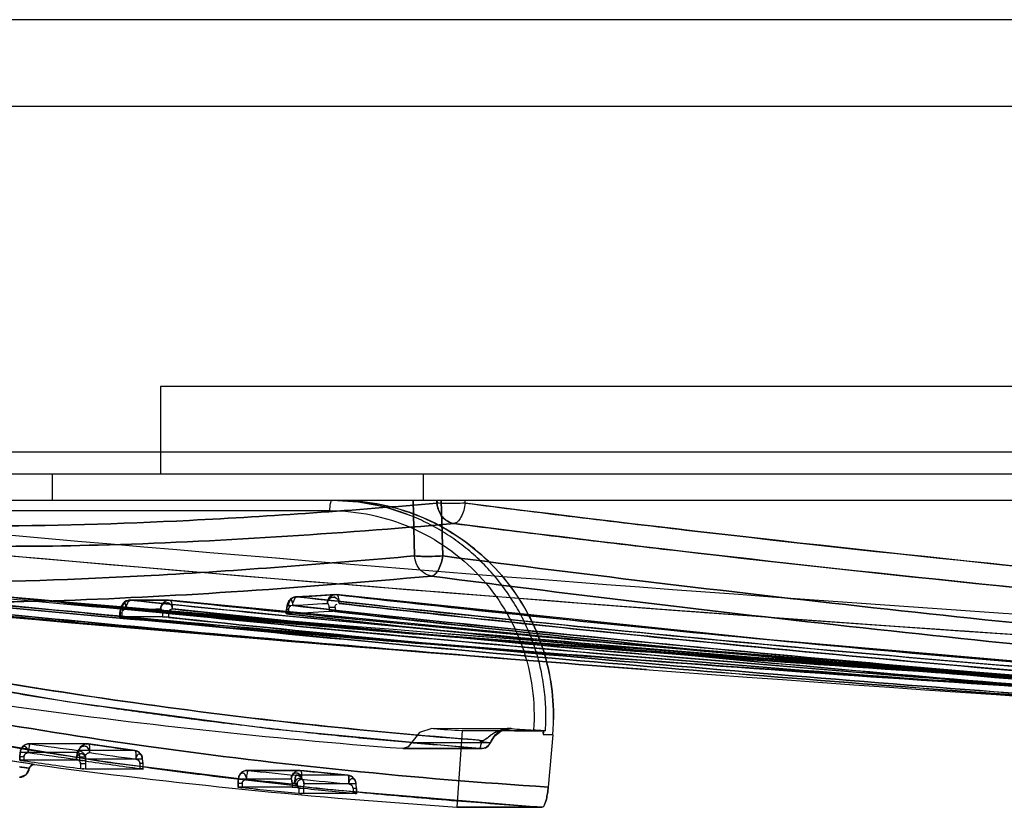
# Model space of a CAD drawing. Header units: millimetres. Extents: x 81 to 687, y 236 to 852.
# Tile 11 of 52: x 142 to 186, y 236 to 271. Entities that reach past the tile are written whole.
import ezdxf

# ---------------------------------------------------------------- set-up
doc = ezdxf.new("R2010")
doc.units = ezdxf.units.MM
doc.header["$LTSCALE"] = 70.538372
doc.layers.get('0').update_dxf_attribs({"linetype": 'CONTINUOUS'})

msp = doc.modelspace()

# ---------------------------------------------------------------- linework, layer by layer
at = {"color": 7, "linetype": 'Continuous'}
for p, q in [((678.143, 271.488), (89.643, 271.488)), ((117.076, 267.538), (650.81, 267.538)), ((619.943, 254.738), (147.943, 254.738)), ((147.943, 254.738), (147.943, 250.738)), ((676.743, 251.738), (91.143, 251.738)), ((676.743, 250.738), (91.143, 250.738)), ((142.996, 250.738), (142.996, 249.538)), ((159.943, 249.538), (159.943, 250.738)), ((679.243, 249.538), (91.143, 249.538)), ((159.541, 247.009), (159.473, 249.538)), ((159.473, 249.538), (159.541, 247.01)), ((160.564, 249.418), (160.562, 249.538)), ((160.758, 249.538), (160.826, 247.009)), ((160.826, 247.009), (160.758, 249.538)), ((161.85, 249.418), (161.847, 249.538)), ((155.676, 249.073), (131.665, 249.073)), ((158.147, 249.242), (156.968, 249.464)), ((160.564, 249.418), (160.577, 249.417)), ((161.85, 249.418), (161.85, 249.419)), ((155.956, 245.24), (155.955, 245.24)), ((148.35, 244.985), (148.349, 244.985)), ((168.819, 243.007), (148.358, 244.984)), ((153.798, 244.552), (153.682, 244.552)), ((153.682, 244.552), (153.682, 244.376)), ((153.701, 244.552), (153.701, 244.379)), ((153.798, 244.353), (153.798, 244.552)), ((155.911, 244.655), (155.645, 244.655)), ((155.645, 244.655), (155.645, 244.487)), ((155.911, 244.655), (155.911, 244.471)), ((146.19, 244.397), (146.075, 244.397)), ((146.075, 244.397), (146.075, 244.223)), ((146.094, 244.397), (146.094, 244.224)), ((146.19, 244.204), (146.19, 244.397)), ((148.303, 244.396), (148.038, 244.396)), ((148.038, 244.396), (148.038, 244.224)), ((148.303, 244.396), (148.303, 244.205)), ((134.604, 241.934), (143.686, 240.356)), ((143.686, 240.356), (153.021, 239.115)), ((153.021, 239.115), (162.51, 238.221)), ((160.336, 239.128), (159.766, 238.952)), ((163.908, 239.116), (160.336, 239.128)), ((163.974, 239.113), (160.403, 239.125)), ((161.709, 239.034), (161.465, 235.545)), ((163.475, 239.005), (163.763, 239.102)), ((163.763, 239.102), (163.909, 239.116)), ((163.997, 239.118), (163.955, 239.124)), ((165.848, 238.841), (165.406, 238.841)), ((165.516, 239.024), (165.42, 239.024)), ((165.848, 238.841), (165.643, 236.452)), ((141.64, 238.295), (141.567, 238.176)), ((141.663, 238.317), (141.568, 238.177)), ((144.593, 238.43), (141.939, 238.43)), ((144.647, 238.426), (141.995, 238.426)), ((145.708, 238.275), (144.65, 238.426)), ((146.767, 238.128), (145.708, 238.275)), ((162.99, 238.47), (159.397, 238.482)), ((141.705, 237.842), (141.522, 237.842)), ((141.522, 237.682), (141.522, 237.842)), ((141.523, 237.842), (141.523, 237.682)), ((144.2, 238.03), (141.541, 238.03)), ((141.705, 237.842), (141.705, 237.654)), ((146.765, 238.128), (144.183, 238.128)), ((144.497, 237.822), (144.242, 237.822)), ((144.242, 237.822), (144.242, 237.682)), ((144.497, 237.822), (144.497, 237.651)), ((147.126, 237.733), (147.082, 237.887)), ((162.595, 238.213), (158.993, 238.225)), ((159.022, 238.224), (162.623, 238.212)), ((141.964, 237.32), (141.509, 237.373)), ((144.242, 237.682), (141.523, 237.682)), ((141.964, 237.32), (142.042, 237.449)), ((144.512, 237.518), (144.295, 237.518)), ((144.295, 237.518), (144.295, 237.302)), ((144.512, 237.518), (144.512, 237.276)), ((147.106, 237.731), (144.529, 237.731)), ((147.144, 237.535), (146.998, 237.535)), ((146.998, 237.535), (146.998, 237.299)), ((147.141, 237.535), (147.141, 237.276)), ((147.144, 237.276), (147.144, 237.535)), ((147.141, 237.276), (144.512, 237.276)), ((151.532, 236.968), (151.493, 236.801)), ((151.601, 237.08), (151.529, 236.962)), ((154.302, 237.215), (151.901, 237.215)), ((151.942, 237.213), (154.343, 237.213)), ((156.499, 236.995), (154.131, 236.995)), ((151.667, 236.625), (151.484, 236.625)), ((151.484, 236.455), (151.484, 236.625)), ((151.485, 236.625), (151.485, 236.455)), ((153.947, 236.455), (151.485, 236.455)), ((153.909, 236.815), (151.503, 236.815)), ((151.667, 236.625), (151.667, 236.434)), ((154.184, 236.623), (153.947, 236.623)), ((153.947, 236.623), (153.947, 236.455)), ((154.184, 236.623), (154.184, 236.434)), ((156.855, 236.597), (154.491, 236.597)), ((156.876, 236.599), (156.822, 236.772)), ((154.474, 236.388), (154.257, 236.388)), ((154.257, 236.388), (154.257, 236.176)), ((154.474, 236.388), (154.474, 236.158)), ((156.893, 236.158), (154.474, 236.158)), ((156.896, 236.386), (156.732, 236.386)), ((156.732, 236.386), (156.732, 236.177)), ((156.893, 236.386), (156.893, 236.158)), ((156.896, 236.158), (156.896, 236.386))]:
    msp.add_line(p, q, dxfattribs=at)
for points in [[(159.291, 248.876), (158.147, 249.242), (156.968, 249.464), (155.773, 249.538)], [(198.186, 240.774), (178.688, 242.005), (159.534, 243.461), (140.747, 245.152)], [(196.375, 240.878), (177.501, 242.088), (158.951, 243.509), (140.747, 245.152)], [(153.84, 245), (153.73, 244.807), (153.682, 244.552)], [(153.84, 244.999), (153.729, 244.804), (153.682, 244.552)], [(155.898, 245.242), (155.013, 245.19), (154.128, 245.145)], [(216.596, 239.939), (195.983, 241.415), (175.763, 243.178), (155.968, 245.24)], [(204.168, 240.54), (183.57, 241.726), (163.335, 243.151), (143.49, 244.827)], [(204.168, 240.54), (183.824, 241.71), (163.834, 243.112), (144.222, 244.76)], [(146.238, 244.848), (146.125, 244.655), (146.075, 244.397)], [(146.237, 244.847), (146.122, 244.648), (146.075, 244.397)], [(148.313, 244.987), (147.428, 244.984), (146.544, 244.988)], [(146.094, 244.224), (146.075, 244.222), (146.108, 244.216), (146.19, 244.206)], [(153.701, 244.379), (153.683, 244.375), (153.715, 244.366), (153.798, 244.355)], [(211.031, 239.932), (189.722, 241.329), (168.819, 243.007)], [(209.733, 239.995), (199.789, 240.595), (189.927, 241.254), (180.149, 241.972)], [(209.733, 239.995), (199.845, 240.592), (190.038, 241.246), (180.315, 241.959)], [(142.19, 237.486), (139.731, 237.851), (133.115, 238.929), (124.79, 240.472)], [(135.344, 239.302), (145.104, 237.656), (155.149, 236.397), (165.356, 235.532)], [(135.936, 239.19), (145.511, 237.597), (155.357, 236.375), (165.356, 235.532)], [(142.19, 237.486), (139.729, 237.852), (133.111, 238.93)], [(159.766, 238.952), (159.25, 238.295), (159.022, 238.224)], [(163.001, 238.471), (163.198, 238.792), (163.475, 239.004)], [(163.997, 239.118), (164.003, 239.114), (163.974, 239.113)], [(162.634, 238.212), (162.774, 238.24), (162.908, 238.327)], [(162.771, 238.239), (162.907, 238.326), (163.001, 238.471)], [(141.568, 238.177), (141.531, 238.016), (141.522, 237.842)], [(141.567, 238.176), (141.532, 238.021), (141.522, 237.842)], [(147.144, 237.535), (147.126, 237.735), (147.079, 237.892)], [(162.511, 238.221), (162.56, 238.217), (162.592, 238.214), (162.595, 238.213)], [(141.964, 237.32), (142.042, 237.449), (142.189, 237.487)], [(141.511, 236.901), (141.811, 237.034), (141.964, 237.32)], [(141.512, 236.902), (141.812, 237.035), (141.964, 237.32)], [(151.529, 236.962), (151.494, 236.806), (151.484, 236.625)], [(156.501, 236.995), (155.422, 237.102), (154.344, 237.213)], [(156.896, 236.386), (156.876, 236.599), (156.822, 236.772)]]:
    msp.add_lwpolyline(points, dxfattribs=at)
for centre, radius, start, end in [((335.609, 2435.579), 2196.251, 264.525548, 267.052301), ((335.608, 2435.571), 2196.243, 264.525544, 267.052306), ((335.605, 2435.591), 2197.202, 264.525521, 267.053901), ((335.605, 2435.59), 2197.2, 264.52552, 269.878528), ((335.606, 2435.536), 2199.017, 264.448713, 269.878507), ((335.604, 2435.504), 2198.984, 264.448673, 269.878547), ((335.606, 2435.607), 2200.017, 264.448715, 269.878507), ((335.605, 2435.59), 2200, 264.448693, 269.878528), ((154.148, 244.745), 0.4, 92.7457, 140.7061), ((147.534, 382.434), 137.452, 272.7716, 273.51248), ((147.536, 382.413), 137.431, 272.77154, 273.51253), ((147.1, 381.513), 136.929, 269.61411, 270.35684), ((146.541, 244.588), 0.4, 89.324, 139.736), ((147.553, 381.938), 136.956, 269.5908, 270.33325), ((147.082, 381.994), 137.413, 272.79599, 273.53723), ((147.083, 381.975), 137.394, 272.79595, 273.53729), ((335.608, 2435.632), 2197.242, 265.640871, 267.053883), ((147.086, 381.713), 137.493, 272.75746, 273.56882), ((147.088, 381.685), 137.465, 272.75738, 273.5689), ((335.605, 2435.59), 2199.2, 265.369325, 265.657369), ((179.879, 514.938), 277.5, 261.903, 265.68372), ((155.522, 239.683), 10.015, 356.2293, 359.1723), ((155.525, 239.683), 10.013, 356.2289, 359.1726), ((155.862, 239.703), 10.024, 355.0646, 359.0579), ((155.866, 239.703), 10.02, 355.0658, 359.0607), ((179.879, 514.938), 276.5, 265.96093, 266.23217), ((182.982, 508.192), 269.74, 265.95506, 266.17233), ((182.794, 505.4), 266.942, 265.95321, 266.17278), ((141.939, 238.03), 0.4, 89.592, 180.0001), ((180.5, 512.877), 277.139, 262.01363, 262.47026), ((179.55, 478.653), 242.749, 261.73316, 262.23794), ((179.55, 478.647), 242.744, 261.73316, 262.23795), ((157.605, 232.844), 7.54, 48.6942, 49.7737), ((188.16, 196.426), 49.246, 121.1238, 121.2926), ((180.464, 512.872), 277.534, 262.01379, 262.47042), ((179.519, 476.676), 241.172, 261.70121, 262.20804), ((179.519, 476.671), 241.166, 261.70121, 262.20805), ((146.713, 237.731), 0.4, 0.0014, 82.2368), ((180.464, 512.869), 277.931, 261.98364, 262.52252), ((180.464, 512.868), 277.93, 261.98364, 262.52252), ((179.879, 514.938), 280, 262.26412, 266.22927), ((179.604, 478.328), 243.224, 261.70097, 262.29589), ((179.538, 477.854), 242.745, 261.70039, 262.29647), ((145.388, 237.552), 0.877, 168.2316, 182.2557), ((151.901, 236.815), 0.4, 89.6635, 180.0158), ((180.497, 512.851), 277.113, 264.08565, 264.54038), ((180.496, 512.849), 277.111, 264.08563, 264.54036), ((181.232, 492.567), 256.765, 263.98872, 264.4725), ((181.23, 492.537), 256.736, 263.98835, 264.47219), ((156.462, 236.597), 0.4, 0.0585, 84.4719), ((180.46, 512.845), 277.507, 264.08583, 264.54056), ((180.46, 512.843), 277.505, 264.0858, 264.54055), ((181.202, 490.509), 255.107, 263.96516, 264.45092), ((181.204, 490.538), 255.137, 263.96552, 264.45122), ((155.272, 236.426), 0.799, 167.5934, 182.6993), ((180.461, 512.843), 277.904, 264.05285, 264.58949), ((180.461, 512.842), 277.904, 264.05284, 264.58949), ((181.296, 492.397), 257.395, 263.95353, 264.52355), ((181.263, 492.066), 257.063, 263.95316, 264.52392)]:
    msp.add_arc(centre, radius, start, end, dxfattribs=at)
for points, knots in [([(155.676, 249.073), (155.678, 249.184), (155.689, 249.337), (155.725, 249.483), (155.757, 249.538), (155.773, 249.538)], [0, 0, 0, 0, 0.684014, 0.900193, 1, 1, 1, 1]), ([(165.536, 239.538), (165.541, 239.846), (165.521, 240.46), (165.407, 241.374), (165.21, 242.272), (164.93, 243.147), (164.571, 243.992), (164.135, 244.799), (163.627, 245.562), (163.05, 246.274), (162.409, 246.929), (161.711, 247.522), (160.961, 248.046), (160.166, 248.498), (159.333, 248.873), (158.47, 249.169), (157.583, 249.381), (156.682, 249.51), (156.076, 249.538), (155.773, 249.538)], [0, 0, 0, 0, 0.059272, 0.118422, 0.177483, 0.236484, 0.295437, 0.354344, 0.413219, 0.472082, 0.530934, 0.589767, 0.648556, 0.707282, 0.765946, 0.82455, 0.883093, 0.941574, 1, 1, 1, 1]), ([(156.112, 249.538), (156.681, 249.538), (157.829, 249.437), (159.495, 248.981), (161.059, 248.239), (162.472, 247.232), (163.688, 245.991), (164.671, 244.552), (165.386, 242.964), (165.81, 241.274), (165.893, 240.115), (165.884, 239.538)], [0, 0, 0, 0, 0.109908, 0.221079, 0.331619, 0.442392, 0.554233, 0.665424, 0.777007, 0.888626, 1, 1, 1, 1]), ([(165.884, 239.538), (165.893, 240.115), (165.81, 241.273), (165.387, 242.96), (164.675, 244.545), (163.696, 245.981), (162.483, 247.222), (161.073, 248.231), (159.508, 248.976), (157.838, 249.435), (156.685, 249.538), (156.112, 249.538)], [0, 0, 0, 0, 0.111248, 0.222803, 0.334075, 0.444976, 0.5566, 0.667282, 0.777902, 0.889425, 1, 1, 1, 1]), ([(131.826, 248.714), (134.431, 248.473), (140.254, 248.284), (149.844, 248.588), (156.803, 249.097), (160.564, 249.418)], [0, 0, 0, 0, 0.272811, 0.606399, 1, 1, 1, 1]), ([(160.564, 249.418), (156.804, 249.096), (149.846, 248.588), (140.258, 248.284), (134.436, 248.473), (131.832, 248.714)], [0, 0, 0, 0, 0.393549, 0.727302, 1, 1, 1, 1]), ([(155.676, 249.073), (156.938, 249.073), (159.496, 248.541), (162.681, 246.283), (164.718, 242.934), (165.065, 240.326), (164.975, 239.054)], [0, 0, 0, 0, 0.248533, 0.498205, 0.748774, 1, 1, 1, 1]), ([(161.344, 248.487), (161.209, 248.505), (160.938, 248.623), (160.658, 248.97), (160.576, 249.266), (160.564, 249.418)], [0, 0, 0, 0, 0.313281, 0.64829, 1, 1, 1, 1]), ([(160.564, 249.418), (160.581, 249.194), (160.737, 248.762), (161.142, 248.515), (161.344, 248.487)], [0, 0, 0, 0, 0.524257, 1, 1, 1, 1]), ([(161.85, 249.418), (161.694, 249.409), (161.385, 249.397), (160.96, 249.396), (160.692, 249.405), (160.577, 249.417)], [0, 0, 0, 0, 0.368441, 0.729173, 1, 1, 1, 1]), ([(161.85, 249.418), (161.821, 249.195), (161.742, 248.883), (161.532, 248.578), (161.401, 248.493), (161.342, 248.487)], [0, 0, 0, 0, 0.608244, 0.84011, 1, 1, 1, 1]), ([(161.85, 249.419), (165.206, 248.991), (178.829, 247.332), (192.486, 245.953), (202.787, 245.048)], [0, 0, 0, 0, 0.246505, 1, 1, 1, 1]), ([(202.787, 245.048), (199.323, 245.352), (185.657, 246.613), (172.014, 248.124), (161.85, 249.418)], [0, 0, 0, 0, 0.253402, 1, 1, 1, 1]), ([(132.694, 247.779), (134.592, 247.603), (138.729, 247.408), (148.292, 247.492), (155.937, 248.023), (161.342, 248.487)], [0, 0, 0, 0, 0.19928, 0.432695, 1, 1, 1, 1]), ([(161.344, 248.487), (155.939, 248.023), (148.294, 247.492), (138.729, 247.408), (134.592, 247.603), (132.694, 247.779)], [0, 0, 0, 0, 0.567303, 0.800719, 1, 1, 1, 1]), ([(161.342, 248.487), (164.732, 248.056), (178.493, 246.383), (192.288, 244.996), (202.694, 244.086)], [0, 0, 0, 0, 0.246481, 1, 1, 1, 1]), ([(202.693, 244.086), (199.194, 244.392), (185.39, 245.66), (171.608, 247.182), (161.342, 248.487)], [0, 0, 0, 0, 0.253418, 1, 1, 1, 1]), ([(159.541, 247.009), (155.535, 246.648), (148.142, 246.073), (137.984, 245.707), (131.836, 245.892), (129.098, 246.148)], [0, 0, 0, 0, 0.395779, 0.729468, 1, 1, 1, 1]), ([(129.101, 246.148), (131.837, 245.892), (137.985, 245.707), (148.142, 246.073), (155.535, 246.648), (159.541, 247.009)], [0, 0, 0, 0, 0.270476, 0.604191, 1, 1, 1, 1]), ([(159.541, 247.01), (159.653, 246.996), (159.918, 246.985), (160.347, 246.985), (160.663, 246.998), (160.826, 247.009)], [0, 0, 0, 0, 0.262848, 0.619374, 1, 1, 1, 1]), ([(160.315, 246.088), (160.182, 246.106), (159.915, 246.224), (159.636, 246.567), (159.553, 246.859), (159.541, 247.01)], [0, 0, 0, 0, 0.312796, 0.647875, 1, 1, 1, 1]), ([(160.315, 246.088), (160.182, 246.107), (159.914, 246.224), (159.636, 246.567), (159.554, 246.858), (159.541, 247.009)], [0, 0, 0, 0, 0.313482, 0.648002, 1, 1, 1, 1]), ([(160.826, 247.009), (160.67, 246.999), (160.36, 246.985), (159.932, 246.984), (159.659, 246.995), (159.541, 247.009)], [0, 0, 0, 0, 0.364647, 0.722361, 1, 1, 1, 1]), ([(160.315, 246.088), (160.374, 246.095), (160.505, 246.179), (160.715, 246.482), (160.796, 246.79), (160.826, 247.01)], [0, 0, 0, 0, 0.162257, 0.3951, 1, 1, 1, 1]), ([(160.826, 247.01), (160.796, 246.79), (160.715, 246.481), (160.505, 246.179), (160.374, 246.095), (160.315, 246.088)], [0, 0, 0, 0, 0.604908, 0.837748, 1, 1, 1, 1]), ([(160.826, 247.01), (174.342, 245.242), (201.915, 242.256), (258.647, 238.155), (301.898, 236.959), (331.045, 236.81)], [0, 0, 0, 0, 0.239688, 0.487492, 1, 1, 1, 1]), ([(331.045, 236.81), (301.898, 236.959), (258.647, 238.155), (201.915, 242.256), (174.342, 245.242), (160.826, 247.01)], [0, 0, 0, 0, 0.512507, 0.760312, 1, 1, 1, 1]), ([(160.315, 246.088), (157.267, 245.812), (151.513, 245.347), (143.39, 244.922), (136.315, 244.837), (131.955, 245.035), (129.963, 245.222)], [0, 0, 0, 0, 0.30195, 0.569711, 0.802543, 1, 1, 1, 1]), ([(129.963, 245.222), (131.955, 245.035), (136.315, 244.837), (143.39, 244.922), (151.513, 245.347), (157.267, 245.812), (160.315, 246.088)], [0, 0, 0, 0, 0.197457, 0.430288, 0.69805, 1, 1, 1, 1]), ([(330.942, 235.881), (301.725, 236.03), (258.37, 237.226), (201.5, 241.33), (173.859, 244.319), (160.308, 246.087)], [0, 0, 0, 0, 0.512492, 0.760301, 1, 1, 1, 1]), ([(160.308, 246.087), (173.859, 244.319), (201.5, 241.33), (258.37, 237.226), (301.725, 236.03), (330.942, 235.881)], [0, 0, 0, 0, 0.239699, 0.487509, 1, 1, 1, 1]), ([(138.969, 245.251), (145.89, 244.589), (160.305, 243.332), (182.042, 241.773), (196.857, 240.917), (204.171, 240.54)], [0, 0, 0, 0, 0.319052, 0.663916, 1, 1, 1, 1]), ([(205.468, 240.373), (199.974, 240.663), (178.376, 241.908), (156.802, 243.586), (140.745, 245.152)], [0, 0, 0, 0, 0.254296, 1, 1, 1, 1]), ([(140.745, 245.152), (146.031, 244.636), (167.577, 242.677), (189.168, 241.235), (205.468, 240.373)], [0, 0, 0, 0, 0.245498, 1, 1, 1, 1]), ([(146.575, 244.986), (146.477, 244.996), (146.256, 244.911), (146.178, 244.694), (146.178, 244.588)], [0, 0, 0, 0, 0.481719, 1, 1, 1, 1]), ([(146.178, 244.588), (146.178, 244.694), (146.256, 244.911), (146.477, 244.996), (146.575, 244.986)], [0, 0, 0, 0, 0.518281, 1, 1, 1, 1]), ([(147.953, 244.587), (147.953, 244.693), (148.03, 244.91), (148.252, 244.995), (148.35, 244.985)], [0, 0, 0, 0, 0.51819, 1, 1, 1, 1]), ([(147.953, 244.587), (147.953, 244.693), (148.03, 244.91), (148.252, 244.995), (148.35, 244.985)], [0, 0, 0, 0, 0.51819, 1, 1, 1, 1]), ([(153.787, 244.785), (153.788, 244.833), (153.772, 244.922), (153.923, 245.05), (153.964, 244.873), (153.976, 244.798), (153.979, 244.746)], [0, 0, 0, 0, 0.266657, 0.502875, 0.709756, 1, 1, 1, 1]), ([(154.181, 245.143), (154.083, 245.154), (153.86, 245.07), (153.784, 244.851), (153.785, 244.745)], [0, 0, 0, 0, 0.48176, 1, 1, 1, 1]), ([(153.785, 244.745), (153.785, 244.773), (153.791, 244.844), (153.83, 244.957), (153.942, 245.103), (154.091, 245.153), (154.181, 245.143)], [0, 0, 0, 0, 0.131929, 0.342654, 0.565061, 1, 1, 1, 1]), ([(153.979, 244.745), (153.988, 244.841), (154.015, 244.983), (154.123, 245.14), (154.181, 245.143)], [0, 0, 0, 0, 0.622728, 1, 1, 1, 1]), ([(153.979, 244.743), (153.988, 244.839), (154.015, 244.982), (154.122, 245.14), (154.181, 245.143)], [0, 0, 0, 0, 0.622554, 1, 1, 1, 1]), ([(154.181, 245.143), (159.17, 244.587), (179.507, 242.464), (199.898, 240.867), (215.294, 239.897)], [0, 0, 0, 0, 0.245525, 1, 1, 1, 1]), ([(215.294, 239.897), (210.105, 240.224), (189.706, 241.615), (169.335, 243.454), (154.181, 245.143)], [0, 0, 0, 0, 0.254276, 1, 1, 1, 1]), ([(155.56, 244.843), (155.559, 244.949), (155.634, 245.168), (155.857, 245.251), (155.956, 245.24)], [0, 0, 0, 0, 0.518123, 1, 1, 1, 1]), ([(155.56, 244.843), (155.56, 244.87), (155.566, 244.942), (155.605, 245.055), (155.717, 245.201), (155.866, 245.25), (155.956, 245.24)], [0, 0, 0, 0, 0.132914, 0.343403, 0.565467, 1, 1, 1, 1]), ([(155.785, 245.123), (155.743, 245.116), (155.662, 245.078), (155.58, 244.973), (155.561, 244.886), (155.56, 244.843)], [0, 0, 0, 0, 0.331707, 0.661271, 1, 1, 1, 1]), ([(155.562, 244.883), (155.57, 244.936), (155.613, 245.035), (155.743, 245.129), (155.849, 245.129), (155.896, 245.117)], [0, 0, 0, 0, 0.347835, 0.67907, 1, 1, 1, 1]), ([(155.896, 245.117), (155.933, 245.106), (156.004, 245.065), (156.075, 244.965), (156.091, 244.884), (156.092, 244.843)], [0, 0, 0, 0, 0.328078, 0.657564, 1, 1, 1, 1]), ([(156.091, 244.841), (156.096, 244.89), (156.095, 244.989), (156.08, 245.128), (156.009, 245.243), (155.956, 245.24)], [0, 0, 0, 0, 0.334548, 0.643608, 1, 1, 1, 1]), ([(216.591, 239.939), (211.442, 240.27), (191.202, 241.679), (170.991, 243.537), (155.957, 245.24)], [0, 0, 0, 0, 0.254275, 1, 1, 1, 1]), ([(155.957, 245.24), (160.907, 244.68), (181.083, 242.537), (201.314, 240.922), (216.591, 239.939)], [0, 0, 0, 0, 0.245526, 1, 1, 1, 1]), ([(204.024, 240.145), (196.703, 240.521), (181.875, 241.376), (160.119, 242.933), (145.692, 244.189), (138.764, 244.85)], [0, 0, 0, 0, 0.336084, 0.680949, 1, 1, 1, 1]), ([(138.764, 244.848), (145.692, 244.187), (160.119, 242.931), (181.875, 241.373), (196.703, 240.519), (204.024, 240.142)], [0, 0, 0, 0, 0.319051, 0.663916, 1, 1, 1, 1]), ([(140.877, 244.752), (146.161, 244.237), (167.696, 242.277), (189.277, 240.835), (205.569, 239.972)], [0, 0, 0, 0, 0.245501, 1, 1, 1, 1]), ([(205.569, 239.975), (200.078, 240.265), (178.491, 241.51), (156.926, 243.189), (140.878, 244.755)], [0, 0, 0, 0, 0.254293, 1, 1, 1, 1]), ([(146.094, 244.397), (146.094, 244.421), (146.098, 244.466), (146.116, 244.524), (146.141, 244.569), (146.166, 244.584), (146.178, 244.588)], [0, 0, 0, 0, 0.325639, 0.609251, 0.835377, 1, 1, 1, 1]), ([(146.178, 244.588), (146.165, 244.585), (146.141, 244.57), (146.116, 244.525), (146.098, 244.466), (146.094, 244.421), (146.094, 244.397)], [0, 0, 0, 0, 0.16226, 0.388353, 0.673649, 1, 1, 1, 1]), ([(146.304, 244.85), (146.275, 244.879), (146.165, 244.756), (146.181, 244.676), (146.18, 244.625)], [0, 0, 0, 0, 0.451156, 1, 1, 1, 1]), ([(146.18, 244.625), (146.181, 244.675), (146.167, 244.771), (146.376, 244.927), (146.367, 244.679), (146.372, 244.59)], [0, 0, 0, 0, 0.27084, 0.510673, 1, 1, 1, 1]), ([(146.372, 244.588), (146.37, 244.625), (146.361, 244.714), (146.341, 244.811), (146.304, 244.85)], [0, 0, 0, 0, 0.414253, 1, 1, 1, 1]), ([(146.372, 244.588), (146.38, 244.685), (146.405, 244.828), (146.517, 244.986), (146.575, 244.986)], [0, 0, 0, 0, 0.626948, 1, 1, 1, 1]), ([(146.372, 244.586), (146.38, 244.683), (146.405, 244.827), (146.517, 244.986), (146.575, 244.986)], [0, 0, 0, 0, 0.626675, 1, 1, 1, 1]), ([(209.587, 239.6), (204.22, 239.906), (183.123, 241.216), (162.051, 242.966), (146.372, 244.586)], [0, 0, 0, 0, 0.254286, 1, 1, 1, 1]), ([(146.372, 244.584), (151.534, 244.05), (172.574, 242.018), (193.664, 240.507), (209.586, 239.597)], [0, 0, 0, 0, 0.245511, 1, 1, 1, 1]), ([(146.575, 244.986), (151.733, 244.452), (172.754, 242.418), (193.825, 240.906), (209.733, 239.995)], [0, 0, 0, 0, 0.245511, 1, 1, 1, 1]), ([(209.733, 239.995), (204.371, 240.302), (183.293, 241.613), (162.24, 243.364), (146.575, 244.986)], [0, 0, 0, 0, 0.254285, 1, 1, 1, 1]), ([(148.182, 244.864), (148.14, 244.858), (148.058, 244.822), (147.973, 244.719), (147.954, 244.631), (147.953, 244.587)], [0, 0, 0, 0, 0.329758, 0.659604, 1, 1, 1, 1]), ([(147.953, 244.587), (147.966, 244.584), (147.99, 244.569), (148.015, 244.524), (148.033, 244.465), (148.037, 244.42), (148.038, 244.396)], [0, 0, 0, 0, 0.162251, 0.388276, 0.673553, 1, 1, 1, 1]), ([(147.955, 244.625), (147.962, 244.676), (148.003, 244.775), (148.133, 244.868), (148.239, 244.869), (148.287, 244.857)], [0, 0, 0, 0, 0.343953, 0.671503, 1, 1, 1, 1]), ([(148.287, 244.857), (148.324, 244.847), (148.395, 244.807), (148.467, 244.708), (148.483, 244.627), (148.484, 244.587)], [0, 0, 0, 0, 0.327552, 0.65695, 1, 1, 1, 1]), ([(148.303, 244.396), (148.31, 244.452), (148.346, 244.539), (148.431, 244.578), (148.484, 244.587)], [0, 0, 0, 0, 0.510478, 1, 1, 1, 1]), ([(148.484, 244.587), (148.431, 244.578), (148.346, 244.539), (148.31, 244.452), (148.303, 244.396)], [0, 0, 0, 0, 0.489522, 1, 1, 1, 1]), ([(148.484, 244.585), (148.489, 244.634), (148.487, 244.731), (148.471, 244.87), (148.404, 244.985), (148.35, 244.985)], [0, 0, 0, 0, 0.331944, 0.63972, 1, 1, 1, 1]), ([(211.029, 239.932), (205.708, 240.244), (184.789, 241.575), (163.896, 243.347), (148.351, 244.985)], [0, 0, 0, 0, 0.254286, 1, 1, 1, 1]), ([(148.351, 244.985), (153.469, 244.446), (174.33, 242.39), (195.241, 240.857), (211.029, 239.932)], [0, 0, 0, 0, 0.245511, 1, 1, 1, 1]), ([(148.484, 244.586), (153.6, 244.046), (174.451, 241.99), (195.351, 240.457), (211.131, 239.531)], [0, 0, 0, 0, 0.245514, 1, 1, 1, 1]), ([(211.132, 239.534), (205.813, 239.846), (184.904, 241.177), (164.022, 242.949), (148.485, 244.588)], [0, 0, 0, 0, 0.254283, 1, 1, 1, 1]), ([(153.701, 244.552), (153.701, 244.577), (153.705, 244.621), (153.723, 244.68), (153.749, 244.725), (153.773, 244.741), (153.785, 244.745)], [0, 0, 0, 0, 0.32405, 0.606416, 0.833124, 1, 1, 1, 1]), ([(153.785, 244.745), (153.773, 244.742), (153.748, 244.726), (153.723, 244.681), (153.705, 244.622), (153.701, 244.577), (153.701, 244.552)], [0, 0, 0, 0, 0.164358, 0.391113, 0.675283, 1, 1, 1, 1]), ([(215.148, 239.502), (209.955, 239.828), (189.536, 241.218), (169.147, 243.056), (153.979, 244.743)], [0, 0, 0, 0, 0.254276, 1, 1, 1, 1]), ([(153.979, 244.741), (158.973, 244.185), (179.329, 242.064), (199.738, 240.468), (215.148, 239.499)], [0, 0, 0, 0, 0.245525, 1, 1, 1, 1]), ([(155.645, 244.655), (155.645, 244.679), (155.64, 244.724), (155.622, 244.782), (155.597, 244.826), (155.573, 244.84), (155.56, 244.843)], [0, 0, 0, 0, 0.328142, 0.614356, 0.839575, 1, 1, 1, 1]), ([(216.694, 239.541), (211.548, 239.872), (191.318, 241.281), (171.118, 243.14), (156.092, 244.844)], [0, 0, 0, 0, 0.254273, 1, 1, 1, 1]), ([(156.092, 244.842), (161.039, 244.281), (181.205, 242.137), (201.425, 240.522), (216.694, 239.538)], [0, 0, 0, 0, 0.245529, 1, 1, 1, 1]), ([(157.001, 242.852), (154.942, 243.019), (150.835, 243.363), (144.696, 243.905), (140.617, 244.285), (138.583, 244.48)], [0, 0, 0, 0, 0.335238, 0.668584, 1, 1, 1, 1]), ([(138.583, 244.48), (140.617, 244.285), (144.696, 243.905), (150.835, 243.363), (154.942, 243.019), (157.001, 242.852)], [0, 0, 0, 0, 0.331416, 0.664762, 1, 1, 1, 1]), ([(140.696, 244.361), (143.934, 244.044), (150.44, 243.435), (160.251, 242.589), (166.824, 242.071), (170.126, 241.822)], [0, 0, 0, 0, 0.330345, 0.663711, 1, 1, 1, 1]), ([(170.126, 241.822), (166.824, 242.071), (160.251, 242.589), (150.44, 243.435), (143.934, 244.045), (140.696, 244.361)], [0, 0, 0, 0, 0.336289, 0.669654, 1, 1, 1, 1]), ([(148.038, 244.224), (147.822, 244.222), (147.39, 244.22), (146.742, 244.22), (146.31, 244.223), (146.094, 244.224)], [0, 0, 0, 0, 0.333338, 0.666669, 1, 1, 1, 1]), ([(208.128, 239.288), (201.119, 239.695), (187.218, 240.589), (166.569, 242.218), (152.938, 243.508), (146.19, 244.206)], [0, 0, 0, 0, 0.339003, 0.672487, 1, 1, 1, 1]), ([(146.19, 244.204), (152.938, 243.506), (166.569, 242.219), (187.215, 240.59), (201.113, 239.693), (208.121, 239.287)], [0, 0, 0, 0, 0.327551, 0.661077, 1, 1, 1, 1]), ([(211.322, 239.118), (204.187, 239.536), (190.041, 240.457), (169.031, 242.142), (155.166, 243.48), (148.303, 244.205)], [0, 0, 0, 0, 0.339103, 0.672596, 1, 1, 1, 1]), ([(148.303, 244.203), (155.165, 243.478), (169.031, 242.143), (190.041, 240.458), (204.187, 239.534), (211.322, 239.116)], [0, 0, 0, 0, 0.327401, 0.660894, 1, 1, 1, 1]), ([(215.339, 239.084), (208.371, 239.522), (194.556, 240.482), (174.038, 242.228), (160.498, 243.608), (153.798, 244.355)], [0, 0, 0, 0, 0.339057, 0.672549, 1, 1, 1, 1]), ([(153.798, 244.353), (160.498, 243.607), (174.038, 242.229), (194.556, 240.482), (208.371, 239.52), (215.339, 239.083)], [0, 0, 0, 0, 0.327448, 0.66094, 1, 1, 1, 1]), ([(216.884, 239.134), (209.98, 239.578), (196.292, 240.552), (175.964, 242.321), (162.549, 243.717), (155.911, 244.471)], [0, 0, 0, 0, 0.339039, 0.672531, 1, 1, 1, 1]), ([(155.911, 244.469), (162.549, 243.715), (175.964, 242.322), (196.292, 240.553), (209.98, 239.576), (216.884, 239.132)], [0, 0, 0, 0, 0.327466, 0.660958, 1, 1, 1, 1]), ([(162.474, 238.601), (157.199, 239.004), (146.91, 240.112), (136.712, 241.879), (131.77, 242.923)], [0, 0, 0, 0, 0.511605, 1, 1, 1, 1]), ([(131.77, 242.923), (136.748, 241.871), (147.023, 240.094), (157.39, 238.985), (162.706, 238.583)], [0, 0, 0, 0, 0.488359, 1, 1, 1, 1]), ([(162.511, 238.221), (161.558, 238.293), (159.668, 238.446), (156.807, 238.71), (153.852, 239.017), (151.061, 239.34), (148.355, 239.685), (145.632, 240.06), (142.661, 240.508), (139.369, 241.05), (135.667, 241.716), (132.993, 242.25), (131.526, 242.559)], [0, 0, 0, 0, 0.091504, 0.181701, 0.275317, 0.376133, 0.450896, 0.536699, 0.639567, 0.738774, 0.856363, 1, 1, 1, 1]), ([(165.643, 236.452), (159.543, 236.851), (147.688, 238.041), (135.954, 240.125), (130.303, 241.381)], [0, 0, 0, 0, 0.51358, 1, 1, 1, 1]), ([(130.303, 241.381), (135.954, 240.125), (147.688, 238.041), (159.543, 236.851), (165.643, 236.452)], [0, 0, 0, 0, 0.48642, 1, 1, 1, 1]), ([(142.189, 237.487), (142.137, 237.494), (141.932, 237.524), (141.47, 237.591), (140.705, 237.704), (139.668, 237.86), (138.379, 238.059), (136.858, 238.301), (135.115, 238.587), (133.207, 238.911), (131.183, 239.267), (129.088, 239.648), (126.948, 240.05), (125.512, 240.329), (124.795, 240.471)], [0, 0, 0, 0, 0.00882, 0.035301, 0.079254, 0.140296, 0.213507, 0.301044, 0.402045, 0.513737, 0.629961, 0.751347, 0.875701, 1, 1, 1, 1]), ([(165.357, 235.532), (164.207, 235.607), (161.841, 235.777), (158.175, 236.089), (154.235, 236.483), (150.279, 236.944), (146.338, 237.469), (142.427, 238.053), (138.279, 238.747), (133.986, 239.552), (131.093, 240.156), (129.662, 240.471)], [0, 0, 0, 0, 0.095912, 0.19721, 0.306061, 0.425264, 0.528433, 0.636716, 0.754206, 0.87818, 1, 1, 1, 1]), ([(165.421, 239.024), (164.735, 239.027), (163.502, 239.035), (162.596, 239.033), (161.486, 239.034), (162.596, 239.033), (163.502, 239.035), (164.735, 239.027), (165.421, 239.024)], [0, 0, 0, 0, 0.277265, 0.444244, 0.5, 0.555755, 0.722735, 1, 1, 1, 1]), ([(163.955, 239.124), (163.895, 239.128), (163.777, 239.127), (163.612, 239.102), (163.467, 239.06), (163.342, 239.01), (163.205, 238.942), (163.066, 238.855), (162.929, 238.753), (162.819, 238.664), (162.719, 238.587), (162.596, 238.521), (162.508, 238.572), (162.474, 238.601)], [0, 0, 0, 0, 0.110836, 0.212792, 0.304125, 0.384906, 0.457332, 0.581535, 0.683849, 0.768445, 0.838206, 0.918226, 1, 1, 1, 1]), ([(163.955, 239.124), (163.892, 239.129), (163.764, 239.127), (163.579, 239.095), (163.409, 239.04), (163.261, 238.972), (163.136, 238.9), (163.029, 238.827), (162.888, 238.722), (162.787, 238.632), (162.706, 238.583)], [0, 0, 0, 0, 0.135964, 0.272668, 0.402704, 0.518963, 0.621024, 0.712739, 0.795692, 1, 1, 1, 1]), ([(163.973, 239.113), (163.769, 239.128), (163.336, 239.017), (163.063, 238.665), (162.991, 238.47)], [0, 0, 0, 0, 0.496968, 1, 1, 1, 1]), ([(163.974, 239.113), (163.769, 239.128), (163.336, 239.017), (163.063, 238.665), (162.991, 238.47)], [0, 0, 0, 0, 0.496955, 1, 1, 1, 1]), ([(165.516, 239.024), (165.45, 239.024), (165.33, 239.033), (165.15, 239.042), (165.036, 239.05), (164.976, 239.054)], [0, 0, 0, 0, 0.362669, 0.66765, 1, 1, 1, 1]), ([(141.541, 238.03), (141.541, 238.086), (141.566, 238.201), (141.67, 238.341), (141.822, 238.425), (141.939, 238.434), (141.995, 238.426)], [0, 0, 0, 0, 0.2505, 0.500685, 0.750457, 1, 1, 1, 1]), ([(141.905, 238.03), (141.911, 238.083), (141.879, 238.185), (141.777, 238.338), (141.606, 238.276), (141.554, 238.152), (141.541, 238.072), (141.541, 238.03)], [0, 0, 0, 0, 0.223448, 0.445282, 0.664543, 0.820871, 1, 1, 1, 1]), ([(141.905, 238.03), (141.91, 238.089), (141.88, 238.199), (141.758, 238.339), (141.563, 238.251), (141.542, 238.11), (141.541, 238.03)], [0, 0, 0, 0, 0.251784, 0.469952, 0.664162, 1, 1, 1, 1]), ([(141.905, 238.03), (141.911, 238.079), (141.927, 238.17), (141.948, 238.301), (141.973, 238.369), (141.983, 238.426), (141.995, 238.426)], [0, 0, 0, 0, 0.363651, 0.696674, 0.916201, 1, 1, 1, 1]), ([(141.905, 238.03), (141.911, 238.079), (141.927, 238.17), (141.948, 238.301), (141.973, 238.369), (141.983, 238.426), (141.995, 238.426)], [0, 0, 0, 0, 0.363651, 0.696674, 0.9162, 1, 1, 1, 1]), ([(144.2, 238.03), (144.2, 238.086), (144.224, 238.201), (144.327, 238.341), (144.477, 238.425), (144.592, 238.434), (144.647, 238.426)], [0, 0, 0, 0, 0.252255, 0.503095, 0.752065, 1, 1, 1, 1]), ([(144.71, 238.03), (144.717, 238.085), (144.672, 238.205), (144.523, 238.35), (144.314, 238.303), (144.219, 238.167), (144.2, 238.076), (144.2, 238.03)], [0, 0, 0, 0, 0.197483, 0.424843, 0.68153, 0.834711, 1, 1, 1, 1]), ([(144.71, 238.03), (144.709, 238.072), (144.687, 238.182), (144.565, 238.325), (144.346, 238.331), (144.221, 238.185), (144.2, 238.073), (144.2, 238.03)], [0, 0, 0, 0, 0.150212, 0.39206, 0.601088, 0.845666, 1, 1, 1, 1]), ([(144.71, 238.03), (144.722, 238.122), (144.732, 238.234), (144.692, 238.424), (144.647, 238.426)], [0, 0, 0, 0, 0.672694, 1, 1, 1, 1]), ([(162.582, 238.508), (162.577, 238.47), (162.568, 238.403), (162.55, 238.311), (162.533, 238.26), (162.52, 238.221), (162.511, 238.221)], [0, 0, 0, 0, 0.379295, 0.690451, 0.90517, 1, 1, 1, 1]), ([(162.991, 238.47), (163.065, 238.469), (162.718, 238.497), (162.644, 238.503), (162.582, 238.508)], [0, 0, 0, 0, 0.544921, 1, 1, 1, 1]), ([(162.582, 238.508), (162.644, 238.503), (162.718, 238.497), (163.065, 238.47), (162.991, 238.47)], [0, 0, 0, 0, 0.454864, 1, 1, 1, 1]), ([(162.991, 238.47), (162.976, 238.431), (162.889, 238.292), (162.716, 238.203), (162.595, 238.213)], [0, 0, 0, 0, 0.258096, 1, 1, 1, 1]), ([(141.541, 238.03), (141.536, 238.011), (141.523, 237.949), (141.52, 237.886), (141.523, 237.842)], [0, 0, 0, 0, 0.314199, 1, 1, 1, 1]), ([(141.523, 237.842), (141.521, 237.886), (141.523, 237.948), (141.536, 238.01), (141.541, 238.03)], [0, 0, 0, 0, 0.677698, 1, 1, 1, 1]), ([(141.705, 237.842), (141.706, 237.867), (141.719, 237.915), (141.782, 237.993), (141.856, 238.025), (141.905, 238.03)], [0, 0, 0, 0, 0.242535, 0.498823, 1, 1, 1, 1]), ([(141.905, 238.03), (141.848, 238.023), (141.759, 237.984), (141.715, 237.897), (141.705, 237.842)], [0, 0, 0, 0, 0.505057, 1, 1, 1, 1]), ([(144.183, 238.128), (144.172, 238.128), (144.162, 238.071), (144.137, 238.003), (144.117, 237.872), (144.103, 237.78), (144.096, 237.731)], [0, 0, 0, 0, 0.083631, 0.303074, 0.636165, 1, 1, 1, 1]), ([(144.096, 237.731), (144.103, 237.78), (144.117, 237.872), (144.137, 238.003), (144.162, 238.071), (144.172, 238.128), (144.183, 238.128)], [0, 0, 0, 0, 0.363835, 0.696926, 0.916369, 1, 1, 1, 1]), ([(144.096, 237.731), (144.104, 237.773), (144.135, 237.876), (144.271, 238.015), (144.491, 237.945), (144.528, 237.802), (144.529, 237.731)], [0, 0, 0, 0, 0.177277, 0.460117, 0.699794, 1, 1, 1, 1]), ([(144.096, 237.731), (144.103, 237.773), (144.135, 237.872), (144.251, 237.997), (144.471, 237.974), (144.528, 237.816), (144.529, 237.731)], [0, 0, 0, 0, 0.176681, 0.439772, 0.641001, 1, 1, 1, 1]), ([(144.183, 238.128), (144.23, 238.122), (144.323, 238.092), (144.437, 238.001), (144.512, 237.875), (144.529, 237.779), (144.529, 237.731)], [0, 0, 0, 0, 0.249544, 0.499383, 0.749575, 1, 1, 1, 1]), ([(144.242, 237.822), (144.243, 237.848), (144.24, 237.895), (144.23, 237.957), (144.221, 238.004), (144.206, 238.024), (144.2, 238.03)], [0, 0, 0, 0, 0.352356, 0.658884, 0.884433, 1, 1, 1, 1]), ([(144.2, 238.03), (144.206, 238.025), (144.221, 238.006), (144.23, 237.958), (144.24, 237.895), (144.243, 237.848), (144.242, 237.822)], [0, 0, 0, 0, 0.108532, 0.334603, 0.645374, 1, 1, 1, 1]), ([(144.71, 238.03), (144.655, 238.029), (144.552, 237.975), (144.497, 237.873), (144.497, 237.822)], [0, 0, 0, 0, 0.517749, 1, 1, 1, 1]), ([(144.497, 237.822), (144.508, 237.882), (144.553, 237.977), (144.649, 238.021), (144.71, 238.03)], [0, 0, 0, 0, 0.500435, 1, 1, 1, 1]), ([(146.765, 238.128), (146.811, 238.122), (146.903, 238.092), (147.015, 238), (147.089, 237.875), (147.106, 237.779), (147.106, 237.731)], [0, 0, 0, 0, 0.247966, 0.49726, 0.748118, 1, 1, 1, 1]), ([(146.822, 237.731), (146.834, 237.824), (146.838, 237.951), (146.814, 238.083), (146.78, 238.127), (146.765, 238.128)], [0, 0, 0, 0, 0.669094, 0.886074, 1, 1, 1, 1]), ([(146.822, 237.731), (146.83, 237.77), (146.85, 237.855), (146.933, 238.004), (147.11, 237.915), (147.108, 237.796), (147.106, 237.731)], [0, 0, 0, 0, 0.200824, 0.474592, 0.668568, 1, 1, 1, 1]), ([(162.511, 238.221), (162.523, 238.22), (162.539, 238.219), (162.611, 238.213), (162.595, 238.213)], [0, 0, 0, 0, 0.446151, 1, 1, 1, 1]), ([(141.507, 237.373), (141.592, 237.364), (141.744, 237.346), (141.897, 237.328), (141.964, 237.32)], [0, 0, 0, 0, 0.555577, 1, 1, 1, 1]), ([(144.096, 237.731), (144.154, 237.718), (144.244, 237.668), (144.286, 237.574), (144.295, 237.518)], [0, 0, 0, 0, 0.508869, 1, 1, 1, 1]), ([(144.295, 237.518), (144.286, 237.574), (144.244, 237.668), (144.154, 237.718), (144.096, 237.731)], [0, 0, 0, 0, 0.491131, 1, 1, 1, 1]), ([(146.822, 237.731), (146.874, 237.718), (146.954, 237.672), (146.991, 237.587), (146.998, 237.535)], [0, 0, 0, 0, 0.503741, 1, 1, 1, 1]), ([(147.141, 237.535), (147.144, 237.579), (147.138, 237.646), (147.116, 237.709), (147.106, 237.731)], [0, 0, 0, 0, 0.641679, 1, 1, 1, 1]), ([(151.503, 236.815), (151.503, 236.871), (151.527, 236.983), (151.627, 237.121), (151.774, 237.207), (151.887, 237.219), (151.942, 237.213)], [0, 0, 0, 0, 0.250493, 0.500682, 0.750462, 1, 1, 1, 1]), ([(151.867, 236.815), (151.875, 236.868), (151.841, 236.971), (151.739, 237.123), (151.568, 237.062), (151.516, 236.937), (151.503, 236.858), (151.503, 236.815)], [0, 0, 0, 0, 0.223748, 0.445754, 0.665157, 0.82144, 1, 1, 1, 1]), ([(151.867, 236.815), (151.871, 236.876), (151.842, 236.986), (151.718, 237.124), (151.525, 237.036), (151.504, 236.895), (151.503, 236.815)], [0, 0, 0, 0, 0.25436, 0.471562, 0.664654, 1, 1, 1, 1]), ([(151.867, 236.815), (151.872, 236.865), (151.884, 236.957), (151.9, 237.088), (151.923, 237.156), (151.931, 237.213), (151.942, 237.213)], [0, 0, 0, 0, 0.364487, 0.697822, 0.916973, 1, 1, 1, 1]), ([(151.867, 236.815), (151.872, 236.865), (151.884, 236.957), (151.9, 237.088), (151.923, 237.156), (151.931, 237.213), (151.942, 237.213)], [0, 0, 0, 0, 0.364487, 0.697821, 0.916972, 1, 1, 1, 1]), ([(154.382, 236.815), (154.387, 236.877), (154.343, 237.003), (154.182, 237.123), (153.964, 237.053), (153.907, 236.898), (153.909, 236.815)], [0, 0, 0, 0, 0.23494, 0.465839, 0.686238, 1, 1, 1, 1]), ([(153.909, 236.815), (153.909, 236.871), (153.932, 236.983), (154.031, 237.121), (154.176, 237.207), (154.288, 237.219), (154.342, 237.213)], [0, 0, 0, 0, 0.252141, 0.502965, 0.752012, 1, 1, 1, 1]), ([(154.382, 236.817), (154.389, 236.87), (154.346, 236.985), (154.205, 237.124), (154.009, 237.073), (153.926, 236.943), (153.909, 236.859), (153.909, 236.815)], [0, 0, 0, 0, 0.20273, 0.431937, 0.68436, 0.836478, 1, 1, 1, 1]), ([(154.131, 236.995), (154.12, 236.995), (154.112, 236.938), (154.09, 236.87), (154.074, 236.738), (154.063, 236.646), (154.058, 236.597)], [0, 0, 0, 0, 0.082855, 0.301922, 0.635326, 1, 1, 1, 1]), ([(154.058, 236.597), (154.063, 236.646), (154.074, 236.738), (154.09, 236.87), (154.112, 236.938), (154.12, 236.995), (154.131, 236.995)], [0, 0, 0, 0, 0.364674, 0.698077, 0.917145, 1, 1, 1, 1]), ([(154.491, 236.597), (154.491, 236.646), (154.473, 236.745), (154.395, 236.872), (154.276, 236.963), (154.179, 236.991), (154.131, 236.995)], [0, 0, 0, 0, 0.250439, 0.500632, 0.750462, 1, 1, 1, 1]), ([(154.491, 236.597), (154.491, 236.646), (154.473, 236.745), (154.395, 236.872), (154.276, 236.963), (154.179, 236.991), (154.131, 236.995)], [0, 0, 0, 0, 0.250438, 0.500632, 0.750462, 1, 1, 1, 1]), ([(154.382, 236.815), (154.392, 236.909), (154.395, 237.039), (154.38, 237.164), (154.356, 237.213), (154.342, 237.213)], [0, 0, 0, 0, 0.685834, 0.902293, 1, 1, 1, 1]), ([(154.382, 236.816), (154.392, 236.909), (154.395, 237.039), (154.38, 237.163), (154.356, 237.213), (154.343, 237.213)], [0, 0, 0, 0, 0.684979, 0.901775, 1, 1, 1, 1]), ([(156.534, 236.597), (156.543, 236.691), (156.547, 236.822), (156.533, 236.944), (156.512, 236.995), (156.499, 236.995)], [0, 0, 0, 0, 0.689965, 0.906457, 1, 1, 1, 1]), ([(156.499, 236.995), (156.512, 236.995), (156.533, 236.944), (156.547, 236.823), (156.543, 236.691), (156.534, 236.597)], [0, 0, 0, 0, 0.09336, 0.309742, 1, 1, 1, 1]), ([(156.499, 236.995), (156.547, 236.991), (156.642, 236.963), (156.76, 236.872), (156.837, 236.745), (156.855, 236.646), (156.855, 236.597)], [0, 0, 0, 0, 0.247997, 0.497264, 0.748103, 1, 1, 1, 1]), ([(151.503, 236.815), (151.498, 236.796), (151.485, 236.733), (151.482, 236.669), (151.485, 236.625)], [0, 0, 0, 0, 0.315565, 1, 1, 1, 1]), ([(151.485, 236.625), (151.483, 236.669), (151.485, 236.733), (151.498, 236.795), (151.503, 236.815)], [0, 0, 0, 0, 0.676638, 1, 1, 1, 1]), ([(151.667, 236.625), (151.677, 236.68), (151.72, 236.767), (151.81, 236.807), (151.867, 236.815)], [0, 0, 0, 0, 0.494364, 1, 1, 1, 1]), ([(151.867, 236.815), (151.81, 236.808), (151.72, 236.768), (151.677, 236.68), (151.667, 236.625)], [0, 0, 0, 0, 0.50381, 1, 1, 1, 1]), ([(153.947, 236.623), (153.947, 236.647), (153.945, 236.69), (153.936, 236.748), (153.928, 236.792), (153.915, 236.81), (153.909, 236.815)], [0, 0, 0, 0, 0.354657, 0.660959, 0.885212, 1, 1, 1, 1]), ([(153.909, 236.815), (153.915, 236.811), (153.928, 236.793), (153.936, 236.749), (153.945, 236.691), (153.947, 236.647), (153.947, 236.623)], [0, 0, 0, 0, 0.107797, 0.332579, 0.64309, 1, 1, 1, 1]), ([(154.058, 236.597), (154.064, 236.639), (154.092, 236.739), (154.206, 236.87), (154.432, 236.847), (154.491, 236.685), (154.491, 236.597)], [0, 0, 0, 0, 0.174404, 0.43455, 0.63601, 1, 1, 1, 1]), ([(154.491, 236.597), (154.491, 236.636), (154.476, 236.733), (154.374, 236.867), (154.144, 236.852), (154.072, 236.69), (154.058, 236.597)], [0, 0, 0, 0, 0.162549, 0.405767, 0.60952, 1, 1, 1, 1]), ([(154.058, 236.597), (154.116, 236.585), (154.206, 236.537), (154.248, 236.444), (154.257, 236.388)], [0, 0, 0, 0, 0.507537, 1, 1, 1, 1]), ([(154.257, 236.388), (154.248, 236.444), (154.206, 236.537), (154.116, 236.585), (154.058, 236.597)], [0, 0, 0, 0, 0.492463, 1, 1, 1, 1]), ([(154.184, 236.623), (154.184, 236.67), (154.235, 236.765), (154.331, 236.815), (154.382, 236.816)], [0, 0, 0, 0, 0.481885, 1, 1, 1, 1]), ([(154.184, 236.623), (154.194, 236.678), (154.236, 236.766), (154.326, 236.807), (154.382, 236.815)], [0, 0, 0, 0, 0.497166, 1, 1, 1, 1]), ([(156.855, 236.597), (156.856, 236.637), (156.849, 236.727), (156.771, 236.89), (156.564, 236.805), (156.545, 236.672), (156.534, 236.597)], [0, 0, 0, 0, 0.182813, 0.438752, 0.649475, 1, 1, 1, 1]), ([(156.534, 236.597), (156.54, 236.639), (156.56, 236.732), (156.656, 236.893), (156.852, 236.798), (156.857, 236.668), (156.855, 236.597)], [0, 0, 0, 0, 0.194408, 0.469137, 0.673554, 1, 1, 1, 1]), ([(156.534, 236.597), (156.592, 236.584), (156.681, 236.536), (156.723, 236.443), (156.732, 236.386)], [0, 0, 0, 0, 0.505514, 1, 1, 1, 1]), ([(156.893, 236.386), (156.896, 236.434), (156.89, 236.506), (156.866, 236.574), (156.855, 236.597)], [0, 0, 0, 0, 0.648792, 1, 1, 1, 1]), ([(165.357, 235.532), (165.431, 235.532), (165.501, 235.718), (165.564, 235.918), (165.613, 236.176), (165.635, 236.356), (165.643, 236.452)], [0, 0, 0, 0, 0.22522, 0.439312, 0.706744, 1, 1, 1, 1]), ([(165.643, 236.452), (165.634, 236.356), (165.613, 236.175), (165.564, 235.918), (165.501, 235.718), (165.431, 235.532), (165.357, 235.532)], [0, 0, 0, 0, 0.294204, 0.56081, 0.774546, 1, 1, 1, 1]), ([(165.357, 235.532), (164.638, 235.535), (163.345, 235.544), (162.395, 235.542), (161.231, 235.542), (162.395, 235.542), (163.345, 235.544), (164.638, 235.535), (165.357, 235.532)], [0, 0, 0, 0, 0.277243, 0.444236, 0.5, 0.555764, 0.722757, 1, 1, 1, 1])]:
    msp.add_open_spline(points, degree=3, knots=knots, dxfattribs=at)
for points in [[(160.562, 249.538), (160.563, 249.498), (160.576, 249.458), (160.577, 249.417)], [(161.847, 249.538), (161.848, 249.497), (161.827, 249.458), (161.828, 249.417)], [(153.787, 244.785), (153.788, 244.848), (153.778, 245.015), (153.821, 244.969)], [(155.995, 245.062), (155.957, 245.095), (155.908, 245.134), (155.858, 245.125)], [(156.092, 244.853), (156.09, 244.905), (156.085, 244.967), (156.046, 245.001)], [(146.19, 244.397), (146.19, 244.458), (146.219, 244.555), (146.28, 244.557)], [(146.372, 244.588), (146.311, 244.585), (146.217, 244.551), (146.217, 244.49)], [(148.394, 244.797), (148.356, 244.831), (148.307, 244.871), (148.257, 244.863)], [(148.485, 244.588), (148.483, 244.64), (148.48, 244.703), (148.441, 244.739)], [(153.798, 244.552), (153.798, 244.614), (153.826, 244.709), (153.887, 244.713)], [(153.798, 244.552), (153.798, 244.613), (153.826, 244.706), (153.886, 244.711)], [(153.979, 244.745), (153.974, 244.811), (153.987, 244.892), (153.942, 244.941)], [(155.911, 244.655), (155.911, 244.716), (155.94, 244.812), (156, 244.813)], [(155.911, 244.655), (155.911, 244.716), (155.94, 244.812), (156.001, 244.813)], [(146.19, 244.206), (146.152, 244.21), (146.038, 244.222), (146.076, 244.222)], [(148.038, 244.224), (148.09, 244.224), (148.143, 244.221), (148.195, 244.215)], [(148.303, 244.205), (148.239, 244.212), (148.174, 244.222), (148.109, 244.221)], [(153.798, 244.355), (153.759, 244.359), (153.645, 244.372), (153.683, 244.374)], [(155.645, 244.487), (155.697, 244.49), (155.75, 244.487), (155.802, 244.481)], [(155.911, 244.471), (155.846, 244.479), (155.781, 244.49), (155.716, 244.486)], [(165.406, 238.841), (165.443, 238.828), (165.414, 238.919), (165.416, 238.959)], [(165.421, 239.024), (165.418, 238.986), (165.451, 238.907), (165.413, 238.908)], [(162.99, 238.47), (162.936, 238.322), (162.752, 238.201), (162.595, 238.213)], [(141.523, 237.682), (141.462, 237.682), (141.644, 237.663), (141.705, 237.654)], [(141.705, 237.654), (141.659, 237.66), (141.523, 237.674), (141.569, 237.674)], [(141.964, 237.32), (141.979, 237.414), (142.098, 237.499), (142.189, 237.487)], [(144.242, 237.682), (144.3, 237.682), (144.357, 237.671), (144.414, 237.663)], [(144.497, 237.651), (144.443, 237.659), (144.39, 237.673), (144.335, 237.673)], [(146.998, 237.535), (146.998, 237.594), (146.971, 237.678), (146.913, 237.689)], [(141.511, 236.901), (141.611, 236.91), (141.835, 236.997), (141.948, 237.217), (141.964, 237.32)], [(144.295, 237.302), (144.344, 237.295), (144.392, 237.283), (144.441, 237.283)], [(144.512, 237.276), (144.465, 237.276), (144.419, 237.286), (144.373, 237.292)], [(147.141, 237.276), (147.189, 237.276), (147.046, 237.293), (146.998, 237.299)], [(146.998, 237.299), (147.044, 237.293), (147.181, 237.279), (147.135, 237.279)], [(151.485, 236.455), (151.424, 236.455), (151.606, 236.44), (151.667, 236.434)], [(153.947, 236.455), (154, 236.455), (154.052, 236.447), (154.104, 236.442)], [(156.732, 236.386), (156.732, 236.451), (156.699, 236.545), (156.635, 236.555)], [(151.667, 236.434), (151.622, 236.439), (151.485, 236.449), (151.531, 236.449)], [(154.184, 236.434), (154.133, 236.439), (154.083, 236.449), (154.032, 236.449)], [(154.257, 236.176), (154.306, 236.172), (154.354, 236.163), (154.403, 236.163)], [(154.474, 236.158), (154.427, 236.158), (154.381, 236.165), (154.335, 236.169)], [(156.893, 236.158), (156.947, 236.158), (156.785, 236.172), (156.732, 236.177)], [(156.732, 236.177), (156.775, 236.173), (156.904, 236.163), (156.861, 236.163)]]:
    msp.add_open_spline(points, degree=3, dxfattribs=at)

doc.saveas('drawing.dxf')
